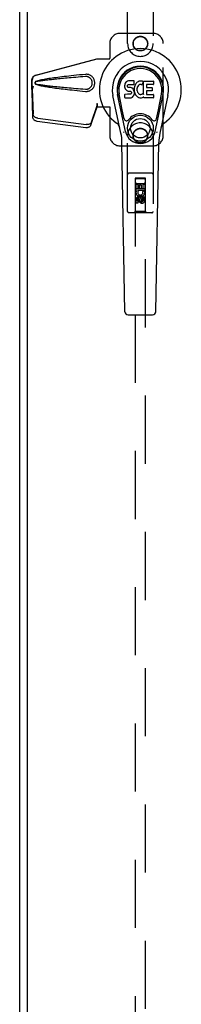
# Model space of a CAD drawing. Header units: inches. Extents: x 0 to 303, y 0 to 196.
# Tile 5 of 25: x 103.25 to 107.22, y 78.39 to 102.48. Entities that reach past the tile are written whole.
import ezdxf

# ---------------------------------------------------------------- set-up
doc = ezdxf.new("R2010")
doc.units = ezdxf.units.IN
doc.header["$LTSCALE"] = 16.67597
doc.header["$MEASUREMENT"] = 0
doc.linetypes.add('HIDDEN', pattern=[0.2, 0.1, -0.1])
doc.layers.add('MASTER_DOOR_ASSEMBLY', color=7, linetype='CONTINUOUS')
doc.layers.add('SLAVE_DOOR_ASSEMBLY', color=7, linetype='CONTINUOUS')

msp = doc.modelspace()

# ---------------------------------------------------------------- linework, layer by layer
at = {"layer": 'MASTER_DOOR_ASSEMBLY', "color": 3, "linetype": 'Continuous'}
msp.add_line((103.442, 139.865), (103.442, 61.683), dxfattribs=at)
at = {"layer": 'MASTER_DOOR_ASSEMBLY', "color": 8, "linetype": 'HIDDEN'}
for p, q in [((105.901, 101.899), (105.901, 103.756)), ((106.526, 103.756), (106.526, 101.899)), ((106.526, 102.149), (105.713, 102.149)), ((105.463, 101.899), (105.463, 101.546)), ((106.776, 99.649), (106.776, 101.899)), ((103.648, 101.127), (105.146, 101.529)), ((103.656, 101.127), (105.153, 101.529)), ((105.146, 101.529), (105.466, 101.529)), ((105.459, 101.529), (105.463, 101.546)), ((105.466, 101.529), (105.463, 101.546)), ((103.556, 100.776), (103.556, 101.006)), ((103.563, 100.776), (103.563, 101.006)), ((103.564, 100.787), (103.551, 100.716)), ((103.551, 100.726), (103.551, 100.716)), ((103.562, 100.804), (103.553, 100.747)), ((103.577, 100.858), (103.556, 100.776)), ((103.556, 100.776), (103.563, 100.776)), ((103.585, 100.858), (103.563, 100.776)), ((103.564, 100.787), (103.583, 100.172)), ((103.551, 100.716), (103.57, 100.101)), ((105.001, 99.907), (105.133, 100.291)), ((105.015, 99.978), (105.147, 100.362)), ((105.133, 100.291), (105.147, 100.362)), ((105.143, 100.357), (105.133, 100.291)), ((105.146, 100.436), (105.153, 100.436)), ((105.146, 100.436), (105.146, 100.426)), ((105.146, 100.436), (105.146, 100.349)), ((105.146, 100.426), (105.146, 100.396)), ((105.146, 100.378), (105.146, 100.372)), ((105.146, 100.349), (105.466, 100.349)), ((105.153, 100.436), (105.153, 100.349)), ((105.459, 100.349), (105.463, 100.332)), ((105.466, 100.349), (105.463, 100.332)), ((105.463, 100.332), (105.463, 99.649)), ((103.687, 100.002), (104.875, 99.85)), ((103.701, 100.073), (104.888, 99.921)), ((105.901, 97.792), (105.901, 99.649)), ((106.526, 99.649), (106.526, 97.792)), ((105.713, 99.399), (106.526, 99.399)), ((106.496, 98.727), (105.931, 98.727)), ((106.087, 98.602), (106.083, 97.792)), ((106.087, 98.602), (106.34, 98.602)), ((106.338, 98.603), (106.088, 98.603)), ((106.088, 98.603), (106.088, 61.602)), ((106.338, 98.6), (106.088, 98.6)), ((106.338, 61.602), (106.338, 98.603)), ((106.343, 97.792), (106.34, 98.602)), ((106.086, 98.352), (106.341, 98.352)), ((106.107, 98.464), (106.149, 98.464)), ((106.107, 98.308), (106.107, 98.464)), ((106.128, 98.477), (106.298, 98.477)), ((106.149, 98.464), (106.149, 98.35)), ((106.149, 98.35), (106.193, 98.35)), ((106.193, 98.442), (106.235, 98.442)), ((106.193, 98.35), (106.193, 98.442)), ((106.235, 98.442), (106.235, 98.35)), ((106.235, 98.35), (106.278, 98.35)), ((106.278, 98.464), (106.32, 98.464)), ((106.278, 98.35), (106.278, 98.464)), ((106.32, 98.464), (106.32, 98.308)), ((106.119, 98.308), (106.107, 98.308)), ((106.107, 97.995), (106.107, 98.088)), ((106.117, 98.304), (106.119, 98.308)), ((106.32, 98.308), (106.143, 98.308)), ((106.143, 98.308), (106.161, 98.295)), ((106.149, 98.088), (106.149, 97.995)), ((106.213, 98.174), (106.151, 98.138)), ((106.151, 98.138), (106.161, 98.132)), ((106.151, 98.138), (106.151, 98.066)), ((106.151, 98.066), (106.161, 98.072)), ((106.213, 98.163), (106.161, 98.132)), ((106.161, 98.132), (106.161, 98.072)), ((106.161, 98.072), (106.213, 98.041)), ((106.193, 98.045), (106.193, 98.091)), ((106.276, 98.138), (106.213, 98.174)), ((106.213, 98.174), (106.213, 98.163)), ((106.266, 98.132), (106.213, 98.163)), ((106.213, 98.041), (106.266, 98.072)), ((106.234, 98.088), (106.234, 98.059)), ((106.276, 98.138), (106.266, 98.132)), ((106.266, 98.072), (106.266, 98.132)), ((106.276, 98.066), (106.266, 98.072)), ((106.272, 98.283), (106.311, 98.3)), ((106.276, 98.066), (106.276, 98.138)), ((106.278, 98.151), (106.32, 98.151)), ((106.278, 98.059), (106.278, 98.151)), ((106.32, 98.151), (106.32, 98.059)), ((106.149, 97.995), (106.107, 97.995)), ((106.151, 98.066), (106.213, 98.03)), ((106.213, 98.03), (106.276, 98.066)), ((106.213, 98.03), (106.213, 98.041)), ((106.496, 97.762), (105.931, 97.762)), ((106.083, 97.792), (106.053, 97.762)), ((106.343, 97.792), (106.083, 97.792)), ((106.343, 97.792), (106.373, 97.762))]:
    msp.add_line(p, q, dxfattribs=at)
at = {"layer": 'MASTER_DOOR_ASSEMBLY', "color": 7, "linetype": 'Continuous'}
for p, q in [((105.866, 100.962), (105.857, 100.954)), ((105.875, 100.968), (105.866, 100.962)), ((105.897, 100.978), (105.875, 100.968)), ((105.92, 100.985), (105.897, 100.978)), ((106.06, 100.985), (105.92, 100.985)), ((106.062, 100.942), (106.06, 100.985)), ((106.156, 100.968), (106.138, 100.955)), ((106.176, 100.977), (106.156, 100.968)), ((106.198, 100.982), (106.176, 100.977)), ((106.22, 100.984), (106.198, 100.982)), ((106.243, 100.983), (106.22, 100.984)), ((106.254, 100.982), (106.243, 100.983)), ((106.264, 100.978), (106.254, 100.982)), ((106.284, 100.961), (106.258, 100.893)), ((106.283, 100.966), (106.264, 100.978)), ((106.293, 100.983), (106.53, 100.983)), ((106.293, 100.658), (106.293, 100.983)), ((106.535, 100.979), (106.535, 100.904)), ((105.829, 100.888), (105.827, 100.864)), ((105.827, 100.864), (105.828, 100.841)), ((105.828, 100.841), (105.832, 100.817)), ((105.834, 100.912), (105.829, 100.888)), ((105.832, 100.817), (105.84, 100.795)), ((105.844, 100.934), (105.834, 100.912)), ((105.84, 100.795), (105.853, 100.775)), ((105.857, 100.954), (105.844, 100.934)), ((105.853, 100.775), (105.87, 100.757)), ((105.87, 100.757), (105.889, 100.744)), ((105.889, 100.744), (105.901, 100.74)), ((105.898, 100.853), (105.899, 100.868)), ((105.899, 100.845), (105.898, 100.853)), ((105.899, 100.868), (105.901, 100.883)), ((105.901, 100.838), (105.899, 100.845)), ((105.901, 100.883), (105.904, 100.89)), ((105.906, 100.832), (105.901, 100.838)), ((105.901, 100.74), (105.912, 100.738)), ((105.904, 100.89), (105.91, 100.894)), ((105.912, 100.828), (105.906, 100.832)), ((105.91, 100.894), (105.924, 100.899)), ((105.926, 100.824), (105.912, 100.828)), ((105.912, 100.738), (105.96, 100.738)), ((105.924, 100.899), (105.939, 100.9)), ((105.951, 100.824), (105.926, 100.824)), ((105.939, 100.9), (106.052, 100.9)), ((105.974, 100.823), (105.951, 100.824)), ((105.96, 100.738), (105.967, 100.737)), ((105.967, 100.737), (105.974, 100.734)), ((105.998, 100.818), (105.974, 100.823)), ((105.974, 100.734), (105.98, 100.73)), ((105.98, 100.73), (105.985, 100.724)), ((105.985, 100.724), (105.992, 100.71)), ((106.009, 100.813), (105.998, 100.818)), ((106.019, 100.806), (106.009, 100.813)), ((106.036, 100.79), (106.019, 100.806)), ((106.049, 100.77), (106.036, 100.79)), ((106.058, 100.747), (106.049, 100.77)), ((106.052, 100.9), (106.058, 100.9)), ((106.058, 100.9), (106.06, 100.906)), ((106.065, 100.724), (106.058, 100.747)), ((106.06, 100.906), (106.061, 100.919)), ((106.064, 100.821), (106.06, 100.777)), ((106.06, 100.777), (106.06, 100.755)), ((106.06, 100.755), (106.064, 100.733)), ((106.061, 100.919), (106.062, 100.942)), ((106.068, 100.843), (106.064, 100.821)), ((106.064, 100.733), (106.068, 100.711)), ((106.067, 100.7), (106.065, 100.724)), ((106.074, 100.865), (106.068, 100.843)), ((106.083, 100.885), (106.074, 100.865)), ((106.094, 100.905), (106.083, 100.885)), ((106.107, 100.923), (106.094, 100.905)), ((106.121, 100.94), (106.107, 100.923)), ((106.138, 100.955), (106.121, 100.94)), ((106.13, 100.793), (106.129, 100.766)), ((106.129, 100.766), (106.13, 100.752)), ((106.133, 100.819), (106.13, 100.793)), ((106.13, 100.752), (106.133, 100.74)), ((106.137, 100.832), (106.133, 100.819)), ((106.133, 100.74), (106.144, 100.715)), ((106.142, 100.844), (106.137, 100.832)), ((106.157, 100.867), (106.142, 100.844)), ((106.165, 100.877), (106.157, 100.867)), ((106.176, 100.885), (106.165, 100.877)), ((106.201, 100.895), (106.176, 100.885)), ((106.213, 100.899), (106.201, 100.895)), ((106.227, 100.898), (106.213, 100.899)), ((106.24, 100.895), (106.227, 100.898)), ((106.252, 100.89), (106.24, 100.895)), ((106.363, 100.895), (106.363, 100.828)), ((106.365, 100.737), (106.365, 100.659)), ((106.53, 100.9), (106.368, 100.9)), ((106.368, 100.823), (106.499, 100.823)), ((106.499, 100.741), (106.369, 100.741)), ((106.504, 100.819), (106.504, 100.746)), ((105.737, 99.704), (105.54, 100.63)), ((105.848, 99.751), (105.655, 100.655)), ((105.703, 100.429), (105.659, 100.656)), ((105.771, 100.282), (105.696, 100.663)), ((105.83, 100.579), (105.83, 100.654)), ((105.894, 100.659), (105.834, 100.658)), ((105.835, 100.574), (105.979, 100.574)), ((105.954, 100.659), (105.894, 100.659)), ((105.97, 100.66), (105.954, 100.659)), ((105.976, 100.663), (105.97, 100.66)), ((105.982, 100.669), (105.976, 100.663)), ((105.979, 100.574), (105.991, 100.575)), ((105.991, 100.681), (105.982, 100.669)), ((105.993, 100.688), (105.991, 100.681)), ((105.991, 100.575), (106.002, 100.579)), ((105.992, 100.71), (105.994, 100.695)), ((105.994, 100.695), (105.993, 100.688)), ((106.002, 100.579), (106.022, 100.593)), ((106.022, 100.593), (106.039, 100.61)), ((106.039, 100.61), (106.045, 100.62)), ((106.045, 100.62), (106.051, 100.631)), ((106.051, 100.631), (106.059, 100.653)), ((106.059, 100.653), (106.066, 100.676)), ((106.066, 100.676), (106.067, 100.7)), ((106.068, 100.711), (106.075, 100.69)), ((106.075, 100.69), (106.096, 100.65)), ((106.096, 100.65), (106.109, 100.632)), ((106.109, 100.632), (106.124, 100.615)), ((106.124, 100.615), (106.14, 100.6)), ((106.14, 100.6), (106.158, 100.587)), ((106.144, 100.715), (106.157, 100.692)), ((106.157, 100.692), (106.166, 100.682)), ((106.158, 100.587), (106.168, 100.581)), ((106.166, 100.682), (106.176, 100.673)), ((106.168, 100.581), (106.178, 100.578)), ((106.176, 100.673), (106.187, 100.665)), ((106.178, 100.578), (106.2, 100.572)), ((106.187, 100.665), (106.199, 100.661)), ((106.199, 100.661), (106.212, 100.658)), ((106.2, 100.572), (106.222, 100.57)), ((106.212, 100.658), (106.226, 100.658)), ((106.222, 100.57), (106.244, 100.573)), ((106.226, 100.658), (106.239, 100.66)), ((106.239, 100.66), (106.252, 100.664)), ((106.244, 100.573), (106.265, 100.58)), ((106.252, 100.664), (106.264, 100.669)), ((106.264, 100.669), (106.275, 100.677)), ((106.265, 100.58), (106.284, 100.591)), ((106.281, 100.676), (106.293, 100.658)), ((106.284, 100.591), (106.285, 100.591)), ((106.295, 100.591), (106.285, 100.591)), ((106.295, 100.578), (106.295, 100.591)), ((106.531, 100.574), (106.3, 100.574)), ((106.369, 100.655), (106.531, 100.655)), ((106.535, 100.65), (106.535, 100.578)), ((106.579, 99.751), (106.772, 100.655)), ((106.656, 100.282), (106.731, 100.663)), ((106.887, 100.63), (106.69, 99.704)), ((106.724, 100.429), (106.768, 100.656)), ((105.819, 100.057), (105.771, 100.282)), ((106.608, 100.057), (106.656, 100.282)), ((105.835, 95.339), (105.763, 99.479)), ((106.592, 95.339), (106.664, 99.479)), ((105.914, 95.262), (106.513, 95.262))]:
    msp.add_line(p, q, dxfattribs=at)
at = {"layer": 'MASTER_DOOR_ASSEMBLY', "color": 8, "linetype": 'HIDDEN'}
for points in [[(103.556, 101.006), (103.556, 101.019), (103.559, 101.033), (103.562, 101.046), (103.567, 101.059), (103.574, 101.071), (103.581, 101.082), (103.59, 101.092), (103.6, 101.102), (103.611, 101.11), (103.623, 101.117), (103.635, 101.122), (103.648, 101.127)], [(103.656, 101.127), (103.643, 101.122), (103.63, 101.117), (103.619, 101.11), (103.608, 101.102), (103.598, 101.092), (103.589, 101.082), (103.581, 101.071), (103.575, 101.059), (103.57, 101.046), (103.566, 101.033), (103.564, 101.019), (103.563, 101.006)], [(103.651, 100.974), (103.645, 100.971), (103.64, 100.967), (103.635, 100.962), (103.632, 100.957), (103.629, 100.951), (103.628, 100.945), (103.627, 100.939), (103.628, 100.933), (103.629, 100.927), (103.632, 100.921), (103.635, 100.916), (103.64, 100.911), (103.645, 100.907), (103.651, 100.904)], [(103.651, 100.963), (103.646, 100.961), (103.642, 100.959), (103.638, 100.955), (103.635, 100.952), (103.633, 100.948), (103.631, 100.943), (103.631, 100.939), (103.631, 100.934), (103.633, 100.93), (103.635, 100.926), (103.638, 100.922), (103.642, 100.919), (103.646, 100.916), (103.651, 100.915)], [(104.87, 101.147), (104.794, 101.139), (104.721, 101.132), (104.652, 101.125), (104.585, 101.118), (104.521, 101.111), (104.459, 101.104), (104.4, 101.097), (104.344, 101.091), (104.289, 101.084), (104.237, 101.078), (104.188, 101.072), (104.14, 101.066), (104.094, 101.06), (104.05, 101.054), (104.008, 101.048), (103.968, 101.042), (103.929, 101.036), (103.892, 101.03), (103.857, 101.024), (103.823, 101.017), (103.791, 101.011), (103.76, 101.004), (103.73, 100.998), (103.703, 100.99), (103.676, 100.982), (103.651, 100.974)], [(104.87, 101.093), (104.806, 101.088), (104.745, 101.083), (104.686, 101.078), (104.629, 101.073), (104.574, 101.068), (104.521, 101.064), (104.471, 101.059), (104.422, 101.055), (104.375, 101.05), (104.33, 101.046), (104.287, 101.042), (104.246, 101.038), (104.206, 101.035), (104.168, 101.031), (104.132, 101.027), (104.098, 101.024), (104.065, 101.021), (104.034, 101.017), (104.004, 101.014), (103.975, 101.011), (103.947, 101.008), (103.919, 101.004), (103.892, 101.001), (103.865, 100.998), (103.838, 100.994), (103.811, 100.991), (103.784, 100.987), (103.758, 100.983), (103.731, 100.979), (103.704, 100.974), (103.678, 100.969), (103.651, 100.963)], [(104.909, 101.147), (104.896, 101.148), (104.883, 101.148), (104.87, 101.147)], [(104.87, 100.731), (104.882, 100.73), (104.895, 100.73), (104.908, 100.731), (104.921, 100.732), (104.934, 100.735), (104.946, 100.738), (104.959, 100.742), (104.971, 100.747), (104.982, 100.752), (104.994, 100.758), (105.005, 100.766), (105.017, 100.774), (105.028, 100.783), (105.039, 100.795), (105.05, 100.807), (105.061, 100.821), (105.07, 100.837), (105.078, 100.853), (105.084, 100.869), (105.09, 100.886), (105.093, 100.903), (105.095, 100.921), (105.096, 100.938), (105.096, 100.955), (105.093, 100.973), (105.09, 100.99), (105.085, 101.007), (105.079, 101.023), (105.071, 101.04), (105.062, 101.055), (105.051, 101.069), (105.04, 101.082), (105.029, 101.093), (105.018, 101.103), (105.006, 101.112), (104.995, 101.119), (104.983, 101.125), (104.971, 101.131), (104.959, 101.136), (104.947, 101.14), (104.934, 101.143), (104.922, 101.145), (104.909, 101.147)], [(104.87, 100.784), (104.879, 100.784), (104.888, 100.784), (104.898, 100.785), (104.907, 100.786), (104.916, 100.788), (104.925, 100.79), (104.934, 100.793), (104.943, 100.797), (104.951, 100.801), (104.96, 100.805), (104.968, 100.811), (104.976, 100.817), (104.984, 100.824), (104.992, 100.832), (105, 100.841), (105.008, 100.851), (105.014, 100.862), (105.02, 100.873), (105.024, 100.884), (105.028, 100.896), (105.031, 100.906), (105.032, 100.917), (105.034, 100.928), (105.034, 100.938), (105.034, 100.948), (105.033, 100.959), (105.031, 100.97), (105.028, 100.98), (105.025, 100.992), (105.021, 101.003), (105.015, 101.014), (105.009, 101.025), (105.001, 101.035), (104.993, 101.045), (104.985, 101.053), (104.977, 101.06), (104.969, 101.066), (104.961, 101.072), (104.952, 101.077), (104.944, 101.081), (104.935, 101.084), (104.926, 101.087), (104.917, 101.09), (104.907, 101.092), (104.898, 101.093), (104.888, 101.094), (104.879, 101.094), (104.87, 101.093)], [(103.553, 100.747), (103.553, 100.742), (103.551, 100.726)], [(103.585, 100.858), (103.58, 100.838), (103.575, 100.819), (103.569, 100.8), (103.564, 100.782), (103.558, 100.764), (103.553, 100.747)], [(103.577, 100.858), (103.575, 100.848), (103.572, 100.839), (103.57, 100.829), (103.567, 100.82), (103.564, 100.812), (103.562, 100.804)], [(103.562, 100.804), (103.562, 100.801), (103.563, 100.798), (103.563, 100.795), (103.563, 100.793), (103.564, 100.79), (103.564, 100.787)], [(103.651, 100.915), (103.678, 100.909), (103.704, 100.903), (103.731, 100.899), (103.757, 100.895), (103.784, 100.891), (103.811, 100.887), (103.838, 100.883), (103.864, 100.88), (103.891, 100.877), (103.918, 100.873), (103.946, 100.87), (103.974, 100.867), (104.003, 100.864), (104.033, 100.861), (104.065, 100.857), (104.097, 100.854), (104.132, 100.85), (104.168, 100.847), (104.205, 100.843), (104.245, 100.839), (104.286, 100.836), (104.329, 100.832), (104.374, 100.827), (104.421, 100.823), (104.47, 100.819), (104.521, 100.814), (104.574, 100.81), (104.629, 100.805), (104.686, 100.8), (104.745, 100.795), (104.806, 100.79), (104.87, 100.784)], [(103.651, 100.904), (103.674, 100.896), (103.698, 100.889), (103.723, 100.882), (103.75, 100.876), (103.778, 100.869), (103.807, 100.864), (103.837, 100.858), (103.869, 100.852), (103.902, 100.846), (103.937, 100.841), (103.973, 100.835), (104.01, 100.83), (104.049, 100.824), (104.09, 100.819), (104.132, 100.813), (104.176, 100.807), (104.222, 100.801), (104.27, 100.796), (104.32, 100.79), (104.372, 100.784), (104.426, 100.777), (104.482, 100.771), (104.54, 100.765), (104.601, 100.758), (104.664, 100.752), (104.73, 100.745), (104.798, 100.738), (104.87, 100.731)], [(105.146, 100.409), (105.146, 100.401), (105.145, 100.388), (105.144, 100.374), (105.142, 100.358), (105.14, 100.34), (105.139, 100.329)], [(105.153, 100.436), (105.151, 100.416), (105.148, 100.396), (105.145, 100.376), (105.143, 100.357)], [(105.146, 100.396), (105.146, 100.387), (105.146, 100.378)], [(105.146, 100.372), (105.147, 100.37), (105.147, 100.367), (105.147, 100.365), (105.147, 100.362)], [(103.57, 100.101), (103.571, 100.09), (103.574, 100.079), (103.579, 100.067), (103.586, 100.057), (103.595, 100.047), (103.605, 100.037), (103.616, 100.028), (103.629, 100.021), (103.642, 100.014), (103.657, 100.009), (103.672, 100.005), (103.687, 100.002)], [(103.701, 100.073), (103.685, 100.076), (103.67, 100.08), (103.656, 100.085), (103.642, 100.092), (103.63, 100.099), (103.618, 100.108), (103.608, 100.118), (103.6, 100.128), (103.593, 100.139), (103.588, 100.15), (103.585, 100.161), (103.583, 100.172)], [(104.875, 99.85), (104.889, 99.849), (104.903, 99.849), (104.917, 99.85), (104.93, 99.852), (104.943, 99.856), (104.955, 99.86), (104.966, 99.866), (104.976, 99.873), (104.984, 99.88), (104.992, 99.889), (104.997, 99.898), (105.001, 99.907)], [(105.015, 99.978), (105.011, 99.969), (105.005, 99.96), (104.998, 99.951), (104.989, 99.944), (104.98, 99.937), (104.969, 99.931), (104.957, 99.927), (104.944, 99.923), (104.931, 99.921), (104.917, 99.92), (104.903, 99.92), (104.888, 99.921)]]:
    msp.add_lwpolyline(points, dxfattribs=at)
at = {"layer": 'MASTER_DOOR_ASSEMBLY', "color": 7, "linetype": 'Continuous'}
for points in [[(105.815, 99.721), (105.813, 99.726), (105.812, 99.732), (105.81, 99.738), (105.809, 99.743)], [(106.618, 99.743), (106.616, 99.738), (106.615, 99.732), (106.613, 99.726), (106.612, 99.721)]]:
    msp.add_lwpolyline(points, dxfattribs=at)
at = {"layer": 'MASTER_DOOR_ASSEMBLY', "color": 8, "linetype": 'HIDDEN'}
for centre, radius in [((106.213, 101.899), 0.18), ((106.213, 101.899), 0.172), ((106.213, 99.649), 0.18), ((106.213, 99.649), 0.172), ((106.213, 98.102), 0.085), ((106.213, 98.102), 0.0845)]:
    msp.add_circle(centre, radius, dxfattribs=at)
at = {"layer": 'MASTER_DOOR_ASSEMBLY', "color": 7, "linetype": 'Continuous'}
for radius in [0.317, 0.238]:
    msp.add_circle((106.213, 99.829), radius, dxfattribs=at)
at = {"layer": 'MASTER_DOOR_ASSEMBLY', "color": 8, "linetype": 'HIDDEN'}
for centre, radius, start, end in [((105.713, 101.899), 0.25, 90, 180), ((106.526, 101.899), 0.25, 0, 90), ((106.213, 101.899), 0.312, 180, 360), ((106.213, 99.649), 0.312, 0, 180), ((105.713, 99.649), 0.25, 180, 270), ((106.526, 99.649), 0.25, 270, 360), ((105.931, 98.697), 0.03, 90, 180), ((106.128, 98.562), 0.04, 90, 180), ((106.298, 98.562), 0.04, 0, 90), ((106.496, 98.697), 0.03, 0, 90), ((106.128, 98.517), 0.04, 180, 270), ((106.298, 98.517), 0.04, 270, 360), ((106.213, 98.258), 0.107, 154.2636, 23.4027), ((106.17, 98.088), 0.0635, 0, 180), ((106.213, 98.258), 0.0639, 144.8895, 23.4026), ((106.171, 98.088), 0.0219, 10.307, 180), ((106.256, 98.059), 0.0644, 192.2995, 0.0775), ((106.256, 98.059), 0.0219, 179.9011, 360), ((105.931, 97.792), 0.03, 180, 270), ((106.496, 97.792), 0.03, 270, 360)]:
    msp.add_arc(centre, radius, start, end, dxfattribs=at)
at = {"layer": 'MASTER_DOOR_ASSEMBLY', "color": 7, "linetype": 'Continuous'}
for centre, radius, start, end in [((106.213, 100.774), 1.004, 305.5066, 234.4934), ((106.213, 100.774), 0.689, 347.9703, 192.0297), ((106.213, 100.774), 0.571, 347.9703, 192.0297), ((106.213, 100.764), 0.527, 348.9402, 191.0594), ((106.28, 100.963), 0.00448, 339.0016, 51.8729), ((106.53, 100.979), 0.00448, 0, 90), ((106.254, 100.895), 0.00448, 246.1578, 339.0016), ((106.368, 100.895), 0.00448, 90, 180), ((106.368, 100.828), 0.00448, 180, 270), ((106.369, 100.737), 0.00448, 90, 180), ((106.499, 100.819), 0.00448, 0, 90), ((106.499, 100.746), 0.00448, 270, 360), ((106.53, 100.904), 0.00448, 270, 360), ((105.834, 100.654), 0.00448, 90, 180.0119), ((105.835, 100.579), 0.00483, 180, 270), ((106.278, 100.673), 0.00448, 34.0893, 127.3444), ((106.3, 100.578), 0.00448, 180, 270), ((106.369, 100.659), 0.00448, 180, 270), ((106.531, 100.65), 0.00448, 0, 90), ((106.531, 100.578), 0.00448, 270, 360), ((105.877, 100.069), 0.0591, 192.0297, 324.5763), ((106.213, 99.829), 0.354, 35.4237, 144.5763), ((106.55, 100.069), 0.0591, 215.4237, 347.9703), ((105.516, 99.796), 0.197, 12.0297, 54.4934), ((106.911, 99.796), 0.197, 125.5066, 167.9703), ((104.582, 99.458), 1.181, 1, 12.0297), ((106.213, 99.829), 0.374, 192.0297, 347.9703), ((107.845, 99.458), 1.181, 167.9703, 179), ((105.914, 95.341), 0.0787, 181, 270), ((106.513, 95.341), 0.0787, 270, 359)]:
    msp.add_arc(centre, radius, start, end, dxfattribs=at)
msp.add_ellipse((106.213, 100.764), major_axis=(0, 0.565), ratio=0.999848, start_param=-1.76365, end_param=1.76365, dxfattribs=at)
at = {"layer": 'SLAVE_DOOR_ASSEMBLY', "color": 3, "linetype": 'Continuous'}
msp.add_line((103.255, 140), (103.255, 61.548), dxfattribs=at)

doc.saveas('drawing.dxf')
